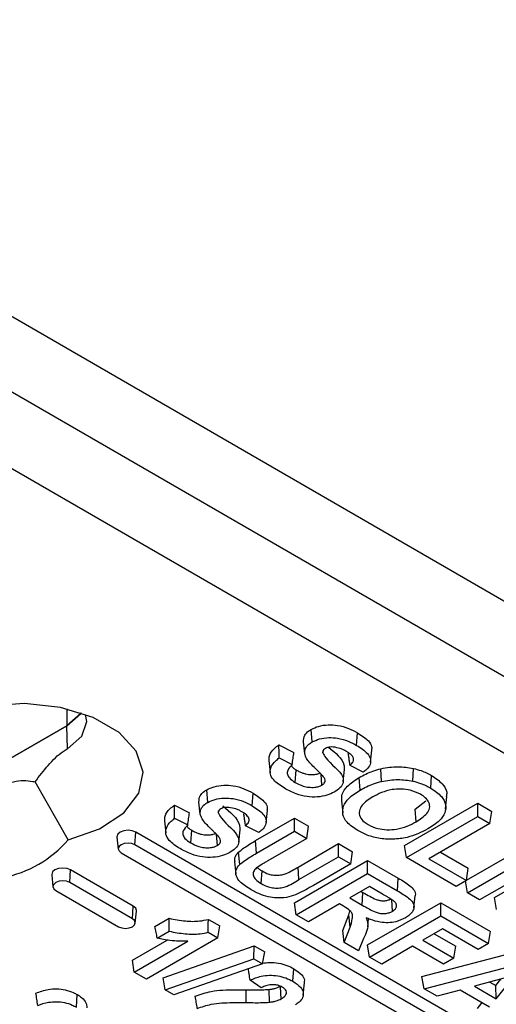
# Model space of a CAD drawing. Header units: inches. Extents: x 0.3 to 33.8, y 0.2 to 21.7.
# Tile 140 of 192: x 30.3052 to 30.3697, y 14.4756 to 14.6088. Entities that reach past the tile are written whole.
import ezdxf

# ---------------------------------------------------------------- set-up
doc = ezdxf.new("R2010")
doc.units = ezdxf.units.IN
doc.header["$MEASUREMENT"] = 0

msp = doc.modelspace()

# ---------------------------------------------------------------- linework, layer by layer
at = {"color": 7, "linetype": 'Continuous', "lineweight": 25}
for p, q in [((30.23455379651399, 14.6087681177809), (30.44668583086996, 14.4863069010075)), ((30.44668583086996, 14.47610014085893), (30.23455379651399, 14.59856135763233)), ((30.44668583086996, 14.47610014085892), (30.23455379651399, 14.59856135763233)), ((30.44653154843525, 14.46580431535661), (30.23439951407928, 14.58826553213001)), ((30.31152236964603, 14.51558973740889), (30.31152236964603, 14.51330794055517)), ((30.31152236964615, 14.51330794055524), (30.28760186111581, 14.49949892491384)), ((30.28760186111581, 14.49949892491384), (30.31152236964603, 14.51330794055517)), ((30.31161458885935, 14.51020519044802), (30.31152236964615, 14.51330794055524)), ((30.34475106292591, 14.51111376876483), (30.34462805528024, 14.5128187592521)), ((30.35076741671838, 14.51065599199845), (30.35089059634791, 14.51236083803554)), ((30.34025538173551, 14.51073407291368), (30.34228604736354, 14.50970832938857)), ((30.34374378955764, 14.50952548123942), (30.34356909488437, 14.5111519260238)), ((30.34619479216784, 14.509644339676), (30.3462273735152, 14.50995122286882)), ((30.35266460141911, 14.50837842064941), (30.35283945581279, 14.51000482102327)), ((30.33889336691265, 14.50860452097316), (30.33906807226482, 14.50697718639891)), ((30.34028177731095, 14.50895343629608), (30.34205513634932, 14.50805766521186)), ((30.34246311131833, 14.50563213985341), (30.3425874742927, 14.50733629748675)), ((30.34606063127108, 14.50527569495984), (30.34595148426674, 14.50677913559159)), ((30.34895516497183, 14.50575088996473), (30.34912969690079, 14.50737701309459)), ((30.35166170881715, 14.50704535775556), (30.34987857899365, 14.5079460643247)), ((30.35413324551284, 14.50577397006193), (30.3540694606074, 14.50750114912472)), ((30.35838980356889, 14.50581873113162), (30.35845403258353, 14.50754579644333)), ((30.31171928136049, 14.49788495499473), (30.30725277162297, 14.50571593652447)), ((30.35123524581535, 14.5045996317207), (30.35111071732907, 14.50630368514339)), ((30.36080435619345, 14.50486179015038), (30.36092890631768, 14.50656584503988)), ((30.33060892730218, 14.5029496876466), (30.3304859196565, 14.50465467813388)), ((30.33662528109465, 14.50249191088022), (30.33674846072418, 14.50419675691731)), ((30.32960165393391, 14.50136140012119), (30.32942695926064, 14.50298784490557)), ((30.34871444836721, 14.50315395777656), (30.34888914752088, 14.50152696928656)), ((30.35726220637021, 14.49710633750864), (30.36716170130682, 14.5028211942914)), ((30.35869200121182, 14.50203471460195), (30.36013206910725, 14.50316609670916)), ((30.36282265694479, 14.50205144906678), (30.3629972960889, 14.50367825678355)), ((30.36716170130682, 14.5028211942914), (30.36906545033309, 14.50172218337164)), ((30.36716170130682, 14.50104525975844), (30.36716170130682, 14.5028211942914)), ((30.32611324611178, 14.50256999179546), (30.32814391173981, 14.50154424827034)), ((30.3320526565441, 14.50148025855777), (30.33208523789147, 14.5017871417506)), ((30.33852246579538, 14.50021433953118), (30.33869732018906, 14.50184073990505)), ((30.3588158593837, 14.50033026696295), (30.35869200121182, 14.50203471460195)), ((30.36881799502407, 14.50008910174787), (30.36906545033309, 14.50172218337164)), ((30.32475123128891, 14.50044043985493), (30.32492593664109, 14.49881310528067)), ((30.32613964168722, 14.50078935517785), (30.32791300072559, 14.49989358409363)), ((30.33709946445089, 14.497775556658), (30.34235857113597, 14.50081157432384)), ((30.34235857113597, 14.50081157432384), (30.34426232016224, 14.49971256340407)), ((30.34235857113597, 14.49903563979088), (30.34235857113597, 14.50081157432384)), ((30.35750966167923, 14.49547325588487), (30.36716170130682, 14.50104525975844)), ((30.36881799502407, 14.50008910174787), (30.36056841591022, 14.49532672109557)), ((30.36716170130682, 14.50104525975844), (30.36881799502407, 14.50008910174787)), ((30.32076780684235, 14.49721258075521), (30.32089153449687, 14.49891708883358)), ((30.38948089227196, 14.45932129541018), (30.32089153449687, 14.49891708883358)), ((30.3283209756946, 14.49746805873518), (30.32844533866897, 14.49917221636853)), ((30.3348130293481, 14.4975868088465), (30.33498756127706, 14.49921293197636)), ((30.33751957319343, 14.49888127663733), (30.33573644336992, 14.49978198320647)), ((30.33722370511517, 14.49607134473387), (30.34235857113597, 14.49903563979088)), ((30.34235857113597, 14.49903563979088), (30.34401486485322, 14.49807948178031)), ((30.34401486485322, 14.49807948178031), (30.34426232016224, 14.49971256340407)), ((30.31833374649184, 14.49825122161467), (30.31850838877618, 14.49662438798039)), ((30.33191849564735, 14.49711161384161), (30.33180934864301, 14.49861505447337)), ((30.33722370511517, 14.49607134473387), (30.33709946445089, 14.497775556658)), ((30.34401486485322, 14.49807948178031), (30.33876600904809, 14.4950493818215)), ((30.36564921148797, 14.49242329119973), (30.37541128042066, 14.4980588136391)), ((30.31889394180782, 14.49613082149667), (30.38748329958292, 14.45653502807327)), ((30.38935716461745, 14.45761678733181), (30.32076780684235, 14.49721258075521)), ((30.33494270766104, 14.49453417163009), (30.33479315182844, 14.49621976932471)), ((30.34283649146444, 14.49420033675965), (30.34832365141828, 14.49736800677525)), ((30.34832365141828, 14.49736800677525), (30.35022740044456, 14.49626899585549)), ((30.34832365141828, 14.49559207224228), (30.34832365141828, 14.49736800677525)), ((30.34997994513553, 14.49463591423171), (30.35022740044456, 14.49626899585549)), ((30.35750966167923, 14.49547325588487), (30.35726220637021, 14.49710633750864)), ((30.36210658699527, 14.49621468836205), (30.3658925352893, 14.49402910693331)), ((30.36575924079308, 14.49071087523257), (30.37541128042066, 14.49628287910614)), ((30.33424940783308, 14.49491992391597), (30.33442404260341, 14.4932929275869)), ((30.34235857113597, 14.48938186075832), (30.35225806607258, 14.49509671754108)), ((30.34295989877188, 14.49249564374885), (30.34832365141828, 14.49559207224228)), ((30.34832365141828, 14.49559207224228), (30.34997994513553, 14.49463591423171)), ((30.35225806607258, 14.49509671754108), (30.35641260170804, 14.49269835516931)), ((30.35225806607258, 14.49332078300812), (30.35225806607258, 14.49509671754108)), ((30.36424261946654, 14.49158640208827), (30.35750966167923, 14.49547325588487)), ((30.36056841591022, 14.49532672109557), (30.36564507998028, 14.49239602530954)), ((30.37706757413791, 14.49532672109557), (30.36741553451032, 14.489754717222)), ((30.36944620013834, 14.49007266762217), (30.37934569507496, 14.49578752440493)), ((30.31192897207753, 14.49211003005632), (30.31205269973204, 14.49381453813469)), ((30.32053798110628, 14.48891608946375), (30.31205269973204, 14.49381453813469)), ((30.33785249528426, 14.49196562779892), (30.33797598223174, 14.49367029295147)), ((30.34295989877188, 14.49249564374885), (30.34283649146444, 14.49420033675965)), ((30.34997994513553, 14.49463591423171), (30.34492587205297, 14.49171825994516)), ((30.36564507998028, 14.49239602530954), (30.3658925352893, 14.49402910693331)), ((30.30949491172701, 14.49314867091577), (30.30966955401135, 14.4915218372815)), ((30.32041425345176, 14.48721158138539), (30.31192897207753, 14.49211003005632)), ((30.34260602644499, 14.48774877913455), (30.35225806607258, 14.49332078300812)), ((30.35225806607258, 14.49332078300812), (30.35628849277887, 14.49099406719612)), ((30.35628849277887, 14.49099406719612), (30.35641260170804, 14.49269835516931)), ((30.36564507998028, 14.49239602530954), (30.36424261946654, 14.49158640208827)), ((30.36575924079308, 14.49071087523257), (30.36551525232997, 14.49232107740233)), ((30.31005510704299, 14.49102827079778), (30.31854038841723, 14.48612982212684)), ((30.35251189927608, 14.49155500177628), (30.34985302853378, 14.49002006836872)), ((30.35139119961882, 14.4909080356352), (30.35163339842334, 14.49076821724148)), ((30.35150967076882, 14.48906370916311), (30.35163339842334, 14.49076821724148)), ((30.35425353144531, 14.49054957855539), (30.35251189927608, 14.49155500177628)), ((30.34985302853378, 14.49002006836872), (30.35150967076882, 14.48906370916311)), ((30.35564411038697, 14.4882416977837), (30.35553169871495, 14.48978831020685)), ((30.35852579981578, 14.48867477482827), (30.35869995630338, 14.49029805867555)), ((30.36741553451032, 14.489754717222), (30.36575924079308, 14.49071087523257)), ((30.36969365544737, 14.4884395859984), (30.36944620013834, 14.49007266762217)), ((30.32041425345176, 14.48721158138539), (30.32053798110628, 14.48891608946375)), ((30.3207998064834, 14.48662338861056), (30.32097444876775, 14.48825022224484)), ((30.34260602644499, 14.48774877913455), (30.34235857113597, 14.48938186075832)), ((30.34845056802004, 14.48921044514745), (30.34426232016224, 14.48679262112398)), ((30.34900092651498, 14.48889272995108), (30.34845056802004, 14.48921044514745)), ((30.34972965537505, 14.4877207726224), (30.34986980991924, 14.48828003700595)), ((30.35225806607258, 14.48366700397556), (30.36215756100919, 14.48938186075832)), ((30.36215756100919, 14.48938186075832), (30.36888414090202, 14.48549868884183)), ((30.36215756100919, 14.48760592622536), (30.36215756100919, 14.48938186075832)), ((30.32347519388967, 14.48617379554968), (30.32537894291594, 14.48727280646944)), ((30.33070547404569, 14.48712856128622), (30.33223243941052, 14.48624706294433)), ((30.34426232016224, 14.48679262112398), (30.34260602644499, 14.48774877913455)), ((30.34889080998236, 14.48561087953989), (30.3497296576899, 14.4877207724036)), ((30.34990143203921, 14.48606819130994), (30.34972964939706, 14.48772075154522)), ((30.35228152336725, 14.48611135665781), (30.35239959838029, 14.48721233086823)), ((30.35250552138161, 14.48203392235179), (30.36215756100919, 14.48760592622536)), ((30.36215756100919, 14.48760592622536), (30.36863668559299, 14.48386560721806)), ((30.32377994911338, 14.48457379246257), (30.32541705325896, 14.48551887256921)), ((30.33198498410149, 14.48461398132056), (30.33223243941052, 14.48624706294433)), ((30.34908301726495, 14.4840096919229), (30.34889080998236, 14.48561087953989)), ((30.34908301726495, 14.4840096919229), (30.34990143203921, 14.48606819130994)), ((30.36241139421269, 14.48584014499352), (30.35975252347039, 14.48430521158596)), ((30.36723422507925, 14.48305598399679), (30.36241139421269, 14.48584014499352)), ((30.36863668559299, 14.48386560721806), (30.36888414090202, 14.48549868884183)), ((30.32042919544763, 14.48163121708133), (30.32511277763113, 14.48433499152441)), ((30.32067665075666, 14.47999813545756), (30.32790267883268, 14.48416963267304)), ((30.33198498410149, 14.48461398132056), (30.32233294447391, 14.47904197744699)), ((30.33066731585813, 14.48537465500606), (30.33198498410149, 14.48461398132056)), ((30.35170589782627, 14.48454227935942), (30.35101869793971, 14.48289224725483)), ((30.35975252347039, 14.48430521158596), (30.36394077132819, 14.48188738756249)), ((30.36129069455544, 14.48519317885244), (30.36418822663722, 14.48352046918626)), ((30.32457778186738, 14.47923628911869), (30.33689067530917, 14.48355792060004)), ((30.33686413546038, 14.48179730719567), (30.33689067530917, 14.48355792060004)), ((30.33689067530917, 14.48355792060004), (30.33832443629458, 14.4827302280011)), ((30.35101869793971, 14.48289224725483), (30.34908301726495, 14.4840096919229)), ((30.35250552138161, 14.48203392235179), (30.35225806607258, 14.48366700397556)), ((30.35835006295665, 14.48349558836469), (30.35416181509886, 14.48107776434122)), ((30.36253831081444, 14.48107776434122), (30.35835006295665, 14.48349558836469)), ((30.35961922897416, 14.47941749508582), (30.37325681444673, 14.4829743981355)), ((30.36394077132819, 14.48188738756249), (30.36418822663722, 14.48352046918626)), ((30.36863668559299, 14.48386560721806), (30.36723422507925, 14.48305598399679)), ((30.32067665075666, 14.47999813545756), (30.32042919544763, 14.48163121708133)), ((30.32485902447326, 14.47758370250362), (30.33686413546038, 14.48179730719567)), ((30.33686413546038, 14.48179730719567), (30.33804322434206, 14.48111663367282)), ((30.33804322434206, 14.48111663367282), (30.33832443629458, 14.4827302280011)), ((30.35416181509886, 14.48107776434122), (30.35250552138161, 14.48203392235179)), ((30.36394077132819, 14.48188738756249), (30.36253831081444, 14.48107776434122)), ((30.33804322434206, 14.48111663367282), (30.32604004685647, 14.47690191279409)), ((30.3421426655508, 14.47875005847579), (30.34226678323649, 14.48045435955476)), ((30.35992193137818, 14.47775251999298), (30.37321862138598, 14.4812205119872)), ((30.32233294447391, 14.47904197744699), (30.32067665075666, 14.47999813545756)), ((30.32485902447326, 14.47758370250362), (30.32457778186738, 14.47923628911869)), ((30.33783814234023, 14.47787094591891), (30.33634840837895, 14.47891764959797)), ((30.35992193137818, 14.47775251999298), (30.35961922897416, 14.47941749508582)), ((30.37222706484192, 14.47956801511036), (30.36671757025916, 14.47808635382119)), ((30.36961391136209, 14.47819026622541), (30.37030615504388, 14.47905142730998)), ((30.36966723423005, 14.47638354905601), (30.37222706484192, 14.47956801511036)), ((30.32604004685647, 14.47690191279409), (30.32485902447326, 14.47758370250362)), ((30.33581441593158, 14.475872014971), (30.33581783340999, 14.47760608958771)), ((30.3389669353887, 14.47592212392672), (30.33893125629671, 14.47765417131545)), ((30.34057514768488, 14.47639207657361), (30.3404618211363, 14.47796470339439)), ((30.34354113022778, 14.47689991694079), (30.34371585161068, 14.47852738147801)), ((30.36168902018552, 14.47673240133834), (30.35992193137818, 14.47775251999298)), ((30.36480640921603, 14.47757039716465), (30.36168902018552, 14.47673240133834)), ((30.36877907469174, 14.47527702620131), (30.36480640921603, 14.47757039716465)), ((30.36671757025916, 14.47808635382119), (30.36966723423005, 14.47638354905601)), ((30.36881624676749, 14.47865074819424), (30.36961391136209, 14.47819026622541)), ((30.36966723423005, 14.47638354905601), (30.36961391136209, 14.47819026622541)), ((30.3128370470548, 14.47525759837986), (30.31296038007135, 14.47696238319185)), ((30.36711920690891, 14.47508784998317), (30.36774981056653, 14.47587120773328))]:
    msp.add_line(p, q, dxfattribs=at)
at = {"color": 7, "linetype": 'Continuous', "lineweight": 25, "flags": 128}
for points in [[(30.31171928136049, 14.49788495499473), (30.31596388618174, 14.49938694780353), (30.31924609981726, 14.50154797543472), (30.32127069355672, 14.50417365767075), (30.32185555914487, 14.5070278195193), (30.3209480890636, 14.50985373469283), (30.3186299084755, 14.51239721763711), (30.31510953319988, 14.51442948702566), (30.31070361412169, 14.51576774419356), (30.30580845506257, 14.51629161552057), (30.30086436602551, 14.51595397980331), (30.29631605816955, 14.51478520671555), (30.29257264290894, 14.51289042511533), (30.28997083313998, 14.51044006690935)], [(30.31349119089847, 14.51503716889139), (30.31344080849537, 14.51496541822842), (30.31152236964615, 14.51330794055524)], [(30.31152236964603, 14.51330794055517), (30.31344080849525, 14.51496541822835), (30.31349119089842, 14.5150371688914)], [(30.31161458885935, 14.51020519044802), (30.31356129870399, 14.51188709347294), (30.31424489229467, 14.51387103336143), (30.31408984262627, 14.51483023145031)], [(30.32089153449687, 14.49891708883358), (30.32040489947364, 14.49910479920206), (30.31983087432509, 14.49917071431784), (30.31925684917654, 14.49910479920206), (30.31877021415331, 14.49891708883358), (30.31844505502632, 14.4986361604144), (30.31833087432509, 14.49830478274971), (30.31833374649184, 14.49825122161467)], [(30.32076780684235, 14.49721258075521), (30.32033793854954, 14.49737839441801), (30.31983087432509, 14.49743662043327), (30.31932381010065, 14.49737839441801), (30.31889394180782, 14.49721258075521), (30.31860671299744, 14.49696442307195), (30.31850585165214, 14.49667170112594), (30.31860671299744, 14.49637897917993), (30.31889394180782, 14.49613082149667)], [(30.31205269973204, 14.49381453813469), (30.31156606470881, 14.49400224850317), (30.31099203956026, 14.49406816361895), (30.31041801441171, 14.49400224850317), (30.30993137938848, 14.49381453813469), (30.30960622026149, 14.49353360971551), (30.30949203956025, 14.49320223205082), (30.30949491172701, 14.49314867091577)], [(30.31192897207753, 14.49211003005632), (30.3114991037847, 14.49227584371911), (30.31099203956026, 14.49233406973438), (30.31048497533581, 14.49227584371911), (30.31005510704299, 14.49211003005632), (30.30976787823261, 14.49186187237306), (30.30966701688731, 14.49156915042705), (30.30976787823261, 14.49127642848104), (30.31005510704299, 14.49102827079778)], [(30.32097444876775, 14.48825022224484), (30.3209773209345, 14.48830378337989), (30.32086314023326, 14.48863516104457), (30.32053798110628, 14.48891608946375)], [(30.31854038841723, 14.48612982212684), (30.31897025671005, 14.48596400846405), (30.3194773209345, 14.48590578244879), (30.31998438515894, 14.48596400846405), (30.32041425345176, 14.48612982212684), (30.32070148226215, 14.4863779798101), (30.32080234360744, 14.48667070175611), (30.32070148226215, 14.48696342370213), (30.32041425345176, 14.48721158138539)], [(30.32541705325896, 14.48551887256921), (30.32539795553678, 14.48639581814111), (30.32537894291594, 14.48727280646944)]]:
    msp.add_lwpolyline(points, dxfattribs=at)
at = {"color": 7, "linetype": 'Continuous', "lineweight": 25}
msp.add_arc((30.3000507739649, 14.50789083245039), 0.01537113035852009, 280.608086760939, 319.3865367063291, dxfattribs=at)
for points, knots in [([(30.34462805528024, 14.5128187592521), (30.34494466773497, 14.51296779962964), (30.34561328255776, 14.51328253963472), (30.3468942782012, 14.5134713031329), (30.34832031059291, 14.51338114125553), (30.34969739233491, 14.51299164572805), (30.35049446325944, 14.5125702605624), (30.35089059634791, 14.51236083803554)], [0, 0, 0, 0, 0.1720521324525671, 0.3633356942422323, 0.5420263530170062, 0.7723935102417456, 1, 1, 1, 1]), ([(30.34356909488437, 14.5111519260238), (30.3435848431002, 14.51144383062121), (30.34361286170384, 14.51196317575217), (30.34413739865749, 14.51251494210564), (30.34451528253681, 14.51274892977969), (30.34462805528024, 14.5128187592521)], [0, 0, 0, 0, 0.4737991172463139, 0.8429646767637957, 0.9999999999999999, 0.9999999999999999, 0.9999999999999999, 0.9999999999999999]), ([(30.35089059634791, 14.51236083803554), (30.35142930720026, 14.51201047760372), (30.35227352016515, 14.51146142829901), (30.35286615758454, 14.51059823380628), (30.35280381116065, 14.5101688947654), (30.35278011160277, 14.51000569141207)], [0, 0, 0, 0, 0.5222307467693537, 0.8183870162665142, 1, 1, 1, 1]), ([(30.33894800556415, 14.5086037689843), (30.338935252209, 14.5088195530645), (30.33890177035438, 14.50938605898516), (30.33947483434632, 14.51011736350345), (30.34004249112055, 14.5105658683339), (30.34025538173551, 14.51073407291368)], [0, 0, 0, 0, 0.2777252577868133, 0.7291223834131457, 1, 1, 1, 1]), ([(30.34028177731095, 14.50895343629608), (30.34027731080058, 14.50925023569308), (30.34026837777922, 14.50984383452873), (30.34025971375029, 14.51043732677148), (30.34025538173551, 14.51073407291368)], [0, 0, 0, 0, 0.4999999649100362, 1, 1, 1, 1]), ([(30.34374378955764, 14.50952548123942), (30.34375000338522, 14.50976086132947), (30.34376183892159, 14.5102091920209), (30.34419283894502, 14.51075446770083), (30.3445942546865, 14.51101283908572), (30.34475106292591, 14.51111376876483)], [0, 0, 0, 0, 0.4024658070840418, 0.7665804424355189, 1, 1, 1, 1]), ([(30.34475106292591, 14.51111376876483), (30.34506967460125, 14.51126217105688), (30.34572405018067, 14.51156696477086), (30.3469674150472, 14.51173819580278), (30.34833144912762, 14.51163773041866), (30.34963652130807, 14.51125632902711), (30.35039644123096, 14.51085292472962), (30.35076741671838, 14.51065599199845)], [0, 0, 0, 0, 0.1791570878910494, 0.3679589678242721, 0.5448474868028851, 0.7778049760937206, 1, 1, 1, 1]), ([(30.30725277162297, 14.50571593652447), (30.30782097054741, 14.50648083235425), (30.30897942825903, 14.50804032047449), (30.31051668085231, 14.50952610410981), (30.3114218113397, 14.51008595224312), (30.31161458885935, 14.51020519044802)], [0, 0, 0, 0, 0.4310434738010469, 0.8788218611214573, 1, 1, 1, 1]), ([(30.34205513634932, 14.50805766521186), (30.34209349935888, 14.50833284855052), (30.34217022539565, 14.50888321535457), (30.34224744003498, 14.50943329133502), (30.34228604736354, 14.50970832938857)], [0, 0, 0, 0, 0.4999998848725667, 1, 1, 1, 1]), ([(30.34501027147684, 14.50770349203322), (30.34481042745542, 14.50790442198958), (30.34442917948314, 14.50828774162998), (30.34394034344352, 14.50888896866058), (30.34380992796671, 14.50931130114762), (30.34374378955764, 14.50952548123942)], [0, 0, 0, 0, 0.3518968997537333, 0.6713234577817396, 1, 1, 1, 1]), ([(30.34654121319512, 14.51023518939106), (30.34645279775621, 14.51017386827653), (30.34626309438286, 14.51004229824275), (30.3461805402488, 14.5098239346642), (30.34619124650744, 14.50968902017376), (30.34619479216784, 14.509644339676)], [0, 0, 0, 0, 0.3686167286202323, 0.7909007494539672, 1, 1, 1, 1]), ([(30.34619479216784, 14.509644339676), (30.34631787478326, 14.50941884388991), (30.3469521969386, 14.5082567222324), (30.34888101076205, 14.50710740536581), (30.34900999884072, 14.50559770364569), (30.3485880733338, 14.50487959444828), (30.3480185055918, 14.5045125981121), (30.3477371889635, 14.5043313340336)], [0, 0, 0, 0, 0.1209274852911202, 0.6232154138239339, 0.7496248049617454, 0.8763365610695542, 1, 1, 1, 1]), ([(30.34760396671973, 14.51043039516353), (30.34745938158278, 14.51043732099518), (30.34718987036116, 14.51045023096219), (30.34681518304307, 14.51037114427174), (30.34663093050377, 14.5102797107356), (30.34654121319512, 14.51023518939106)], [0, 0, 0, 0, 0.3725743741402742, 0.6944902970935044, 1, 1, 1, 1]), ([(30.34698507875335, 14.51039263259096), (30.34791009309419, 14.50964557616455), (30.34906873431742, 14.50870983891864), (30.34909605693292, 14.50759994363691), (30.34910156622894, 14.50737614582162)], [0, 0, 0, 0, 0.7983613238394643, 1, 1, 1, 1]), ([(30.34938843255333, 14.50983286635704), (30.34925933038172, 14.50990329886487), (30.34900090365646, 14.51004428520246), (30.34843662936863, 14.51028665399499), (30.34793407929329, 14.51037340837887), (30.34760396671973, 14.51043039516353)], [0, 0, 0, 0, 0.255140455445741, 0.5107203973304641, 1, 1, 1, 1]), ([(30.34987857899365, 14.5079460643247), (30.35004000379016, 14.50810678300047), (30.35031024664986, 14.50837584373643), (30.35039988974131, 14.50881623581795), (30.3502097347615, 14.50923871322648), (30.34981962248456, 14.50957206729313), (30.34949615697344, 14.50976771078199), (30.34938843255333, 14.50983286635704)], [0, 0, 0, 0, 0.2616362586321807, 0.4380078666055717, 0.6148851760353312, 0.8717443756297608, 1, 1, 1, 1]), ([(30.34987857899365, 14.5079460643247), (30.34985063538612, 14.50814205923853), (30.34979828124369, 14.50850926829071), (30.34972109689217, 14.50904787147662), (30.3496718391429, 14.50939048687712), (30.34964721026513, 14.50956179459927)], [0, 0, 0, 0, 0.364016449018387, 0.68200818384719, 1, 1, 1, 1]), ([(30.35076741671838, 14.51065599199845), (30.35131607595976, 14.5103048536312), (30.35216035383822, 14.50976452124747), (30.35271610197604, 14.50882392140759), (30.35266585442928, 14.50806460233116), (30.35224153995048, 14.50745895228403), (30.3518210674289, 14.50715902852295), (30.35166170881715, 14.50704535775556)], [0, 0, 0, 0, 0.3442950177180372, 0.5298018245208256, 0.7163580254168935, 0.892500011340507, 1, 1, 1, 1]), ([(30.34100998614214, 14.50485179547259), (30.34046450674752, 14.50520406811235), (30.33959180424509, 14.50576766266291), (30.33901456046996, 14.50676670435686), (30.33908105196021, 14.50768518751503), (30.33961702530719, 14.50842063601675), (30.34012143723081, 14.50882492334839), (30.34028177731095, 14.50895343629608)], [0, 0, 0, 0, 0.3059340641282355, 0.4894583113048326, 0.6737407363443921, 0.8962902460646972, 1, 1, 1, 1]), ([(30.34205513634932, 14.50805766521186), (30.34180194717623, 14.50779753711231), (30.34140059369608, 14.50738518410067), (30.34135761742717, 14.5067329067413), (30.34167830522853, 14.50615049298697), (30.3421696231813, 14.50582598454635), (30.34246311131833, 14.50563213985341)], [0, 0, 0, 0, 0.3291822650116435, 0.5218171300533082, 0.7143580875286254, 1, 1, 1, 1]), ([(30.34191856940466, 14.50787792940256), (30.3420279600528, 14.50775829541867), (30.34220935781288, 14.50755991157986), (30.34248002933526, 14.50739983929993), (30.3425874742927, 14.50733629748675)], [0, 0, 0, 0, 0.6030429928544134, 1, 1, 1, 1]), ([(30.3425874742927, 14.50733629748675), (30.34275337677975, 14.50724552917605), (30.34303802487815, 14.50708979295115), (30.34348665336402, 14.50691331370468), (30.34387958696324, 14.5067958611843), (30.34437621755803, 14.50671050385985), (30.34492853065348, 14.50669692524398), (30.34547261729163, 14.50677034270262), (30.34571077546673, 14.5068817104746), (30.34580658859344, 14.50692651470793)], [0, 0, 0, 0, 0.1885200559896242, 0.3234543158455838, 0.4471779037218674, 0.5526344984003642, 0.7490147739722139, 0.8990264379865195, 0.9999999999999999, 0.9999999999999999, 0.9999999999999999, 0.9999999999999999]), ([(30.34619417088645, 14.50651924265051), (30.34610026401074, 14.50662176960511), (30.34591248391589, 14.50682678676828), (30.34560896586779, 14.50712273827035), (30.34531046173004, 14.50741568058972), (30.34511033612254, 14.50760755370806), (30.34501027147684, 14.50770349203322)], [0, 0, 0, 0, 0.2543844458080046, 0.5086777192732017, 0.7543343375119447, 0.9999999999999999, 0.9999999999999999, 0.9999999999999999, 0.9999999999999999]), ([(30.35111071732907, 14.50630368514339), (30.35140226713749, 14.50646332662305), (30.35198438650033, 14.5067820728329), (30.35296205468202, 14.5072026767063), (30.35369762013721, 14.50740092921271), (30.3540694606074, 14.50750114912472)], [0, 0, 0, 0, 0.331618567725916, 0.6621221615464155, 1, 1, 1, 1]), ([(30.3540694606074, 14.50750114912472), (30.35445256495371, 14.50757311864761), (30.35519542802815, 14.50771267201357), (30.35669591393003, 14.50780608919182), (30.35775993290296, 14.5076485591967), (30.35845403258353, 14.50754579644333)], [0, 0, 0, 0, 0.2701917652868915, 0.5239185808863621, 1, 1, 1, 1]), ([(30.35845403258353, 14.50754579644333), (30.35880902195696, 14.50744976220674), (30.35944139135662, 14.50727868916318), (30.36025690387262, 14.50693298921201), (30.36070391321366, 14.50668876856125), (30.36092890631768, 14.50656584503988)], [0, 0, 0, 0, 0.3886169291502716, 0.6922727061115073, 1, 1, 1, 1]), ([(30.29841393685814, 14.50061338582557), (30.29905475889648, 14.50147382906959), (30.30025063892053, 14.50307955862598), (30.30230552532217, 14.5049651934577), (30.30463467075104, 14.5059943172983), (30.30623165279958, 14.50591905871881), (30.3071427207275, 14.50573782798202), (30.30725277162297, 14.50571593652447)], [0, 0, 0, 0, 0.2423631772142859, 0.4522898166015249, 0.6637081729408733, 0.959378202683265, 1, 1, 1, 1]), ([(30.34246311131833, 14.50563213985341), (30.34280683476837, 14.50545214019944), (30.34334890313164, 14.50516827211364), (30.34429823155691, 14.50496981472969), (30.34503926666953, 14.50496385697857), (30.34565491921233, 14.505076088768), (30.34593374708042, 14.50521326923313), (30.34606063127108, 14.50527569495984)], [0, 0, 0, 0, 0.3392707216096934, 0.5350461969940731, 0.7313356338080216, 0.877740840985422, 1, 1, 1, 1]), ([(30.34606063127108, 14.50527569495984), (30.34617895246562, 14.50535684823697), (30.34639714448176, 14.50550650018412), (30.34653472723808, 14.50580818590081), (30.3464709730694, 14.50615451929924), (30.34629419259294, 14.50638745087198), (30.34619417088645, 14.50651924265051)], [0, 0, 0, 0, 0.2348198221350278, 0.4330230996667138, 0.6792066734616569, 1, 1, 1, 1]), ([(30.34877024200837, 14.50315274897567), (30.34875778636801, 14.50345877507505), (30.348729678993, 14.50414935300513), (30.3495375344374, 14.50527386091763), (30.35054349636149, 14.50593237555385), (30.35111071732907, 14.50630368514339)], [0, 0, 0, 0, 0.2576538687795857, 0.5814212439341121, 1, 1, 1, 1]), ([(30.35123524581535, 14.5045996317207), (30.35152688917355, 14.50475923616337), (30.35210046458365, 14.50507313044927), (30.35305926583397, 14.50548453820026), (30.35377265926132, 14.50567679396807), (30.35413324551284, 14.50577397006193)], [0, 0, 0, 0, 0.338441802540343, 0.6656139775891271, 1, 1, 1, 1]), ([(30.35413324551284, 14.50577397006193), (30.35450773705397, 14.50584425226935), (30.35523310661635, 14.50598038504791), (30.35669001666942, 14.50607040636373), (30.3577202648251, 14.50591786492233), (30.35838980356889, 14.50581873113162)], [0, 0, 0, 0, 0.2720291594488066, 0.5269055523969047, 1, 1, 1, 1]), ([(30.35838980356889, 14.50581873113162), (30.35873535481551, 14.50572516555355), (30.35935196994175, 14.50555820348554), (30.36014759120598, 14.50522064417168), (30.36058446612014, 14.50498193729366), (30.36080435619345, 14.50486179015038)], [0, 0, 0, 0, 0.3876899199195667, 0.691809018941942, 1, 1, 1, 1]), ([(30.36092890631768, 14.50656584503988), (30.36145627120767, 14.50620926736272), (30.36242038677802, 14.50555738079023), (30.36304815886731, 14.50450086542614), (30.36294887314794, 14.50389702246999), (30.36291324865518, 14.50368035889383)], [0, 0, 0, 0, 0.4363728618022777, 0.7977661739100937, 1, 1, 1, 1]), ([(30.32942695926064, 14.50298784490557), (30.32944270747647, 14.50327974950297), (30.3294707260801, 14.50379909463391), (30.32999526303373, 14.50435086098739), (30.33037314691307, 14.50458484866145), (30.3304859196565, 14.50465467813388)], [0, 0, 0, 0, 0.4737991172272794, 0.8429646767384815, 0.9999999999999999, 0.9999999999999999, 0.9999999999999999, 0.9999999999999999]), ([(30.3304859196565, 14.50465467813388), (30.33080253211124, 14.50480371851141), (30.33147114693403, 14.50511845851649), (30.33275214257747, 14.50530722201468), (30.33417817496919, 14.5052170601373), (30.33555525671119, 14.50482756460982), (30.3363523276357, 14.50440617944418), (30.33674846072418, 14.50419675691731)], [0, 0, 0, 0, 0.1720521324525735, 0.3633356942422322, 0.5420263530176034, 0.7723935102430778, 1, 1, 1, 1]), ([(30.33674846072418, 14.50419675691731), (30.33728717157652, 14.50384639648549), (30.33813138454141, 14.50329734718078), (30.33872402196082, 14.50243415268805), (30.33866167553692, 14.50200481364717), (30.33863797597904, 14.50184161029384)], [0, 0, 0, 0, 0.5222307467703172, 0.8183870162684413, 1, 1, 1, 1]), ([(30.3477371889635, 14.5043313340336), (30.34742321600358, 14.50418086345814), (30.34675463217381, 14.50386044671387), (30.34544710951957, 14.50363547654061), (30.3439653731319, 14.50368545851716), (30.34241250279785, 14.50410912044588), (30.34151284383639, 14.50458551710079), (30.34100998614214, 14.50485179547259)], [0, 0, 0, 0, 0.1594028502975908, 0.3394374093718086, 0.521160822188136, 0.7323563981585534, 0.9999999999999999, 0.9999999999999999, 0.9999999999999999, 0.9999999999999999]), ([(30.35092709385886, 14.4991268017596), (30.35039167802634, 14.49948375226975), (30.34942940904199, 14.50012527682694), (30.34880865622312, 14.50131799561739), (30.34890865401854, 14.50245103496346), (30.34969992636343, 14.50360785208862), (30.35068325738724, 14.50424306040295), (30.35123524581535, 14.5045996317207)], [0, 0, 0, 0, 0.2269994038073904, 0.4079716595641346, 0.5890247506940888, 0.769300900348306, 1, 1, 1, 1]), ([(30.35942658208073, 14.50403798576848), (30.35898188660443, 14.50425133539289), (30.35821317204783, 14.50462013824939), (30.35680346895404, 14.50478771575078), (30.3554365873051, 14.50469319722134), (30.35410963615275, 14.5042952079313), (30.35333865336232, 14.50388454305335), (30.35295628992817, 14.50368087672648)], [0, 0, 0, 0, 0.2326573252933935, 0.4021787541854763, 0.5715665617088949, 0.7875214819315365, 1, 1, 1, 1]), ([(30.3588158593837, 14.50033026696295), (30.35936417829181, 14.5006833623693), (30.3602036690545, 14.50122396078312), (30.36071300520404, 14.50216662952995), (30.36063922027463, 14.50291737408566), (30.3601619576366, 14.50356354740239), (30.35965546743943, 14.50389031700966), (30.35942658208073, 14.50403798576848)], [0, 0, 0, 0, 0.3335578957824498, 0.5106859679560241, 0.6885098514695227, 0.8592361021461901, 1, 1, 1, 1]), ([(30.36080435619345, 14.50486179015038), (30.36133970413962, 14.50450412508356), (30.36230494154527, 14.50385925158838), (30.3629048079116, 14.50265666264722), (30.36279984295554, 14.50151514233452), (30.36198095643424, 14.50035017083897), (30.3609850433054, 14.49970805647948), (30.36042438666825, 14.49934657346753)], [0, 0, 0, 0, 0.2253088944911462, 0.4062340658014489, 0.5872087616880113, 0.7676161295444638, 1, 1, 1, 1]), ([(30.32960165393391, 14.50136140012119), (30.32960786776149, 14.50159678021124), (30.32961970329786, 14.50204511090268), (30.33005070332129, 14.50259038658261), (30.33045211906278, 14.5028487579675), (30.33060892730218, 14.5029496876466)], [0, 0, 0, 0, 0.402465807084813, 0.7665804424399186, 0.9999999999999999, 0.9999999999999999, 0.9999999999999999, 0.9999999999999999]), ([(30.33060892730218, 14.5029496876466), (30.33092753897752, 14.50309808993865), (30.33158191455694, 14.50340288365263), (30.33282527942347, 14.50357411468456), (30.3341893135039, 14.50347364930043), (30.33549438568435, 14.50309224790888), (30.33625430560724, 14.50268884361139), (30.33662528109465, 14.50249191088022)], [0, 0, 0, 0, 0.1791570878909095, 0.3679589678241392, 0.5448474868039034, 0.7778049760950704, 1, 1, 1, 1]), ([(30.35295628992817, 14.50368087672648), (30.35241062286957, 14.50332537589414), (30.35155915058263, 14.50277064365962), (30.35106596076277, 14.50179350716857), (30.351165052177, 14.50099894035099), (30.35165487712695, 14.50036306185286), (30.35214039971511, 14.50005580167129), (30.35232547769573, 14.49993867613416)], [0, 0, 0, 0, 0.3324467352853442, 0.5187580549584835, 0.7055028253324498, 0.8877396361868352, 0.9999999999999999, 0.9999999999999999, 0.9999999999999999, 0.9999999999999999]), ([(30.32480586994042, 14.50043968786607), (30.32479311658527, 14.50065547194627), (30.32475963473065, 14.50122197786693), (30.32533269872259, 14.50195328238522), (30.32590035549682, 14.50240178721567), (30.32611324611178, 14.50256999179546)], [0, 0, 0, 0, 0.2777252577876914, 0.7291223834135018, 1, 1, 1, 1]), ([(30.32613964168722, 14.50078935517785), (30.32613517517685, 14.50108615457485), (30.32612624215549, 14.50167975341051), (30.32611757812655, 14.50227324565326), (30.32611324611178, 14.50256999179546)], [0, 0, 0, 0, 0.4999999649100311, 1, 1, 1, 1]), ([(30.32791300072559, 14.49989358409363), (30.32795136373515, 14.50016876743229), (30.32802808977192, 14.50071913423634), (30.32810530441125, 14.50126921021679), (30.32814391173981, 14.50154424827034)], [0, 0, 0, 0, 0.4999998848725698, 1, 1, 1, 1]), ([(30.33239907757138, 14.50207110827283), (30.33231066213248, 14.5020097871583), (30.33212095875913, 14.50187821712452), (30.33203840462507, 14.50165985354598), (30.33204911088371, 14.50152493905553), (30.3320526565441, 14.50148025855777)], [0, 0, 0, 0, 0.3686167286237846, 0.7909007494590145, 1, 1, 1, 1]), ([(30.3320526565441, 14.50148025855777), (30.33217573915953, 14.50125476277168), (30.33281006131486, 14.5000926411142), (30.33473887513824, 14.49894332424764), (30.33486786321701, 14.49743362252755), (30.33444593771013, 14.4967155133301), (30.3338763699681, 14.49634851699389), (30.33359505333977, 14.49616725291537)], [0, 0, 0, 0, 0.1209274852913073, 0.6232154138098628, 0.7496248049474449, 0.8763365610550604, 1, 1, 1, 1]), ([(30.33346183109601, 14.5022663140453), (30.33331724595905, 14.50227323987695), (30.33304773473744, 14.50228614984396), (30.33267304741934, 14.50220706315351), (30.33248879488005, 14.50211562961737), (30.33239907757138, 14.50207110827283)], [0, 0, 0, 0, 0.3725743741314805, 0.6944902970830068, 1, 1, 1, 1]), ([(30.33264498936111, 14.50245524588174), (30.33366390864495, 14.50163692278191), (30.33491755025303, 14.50063008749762), (30.33495282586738, 14.49943569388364), (30.33495943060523, 14.49921206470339)], [0, 0, 0, 0, 0.8127676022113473, 1, 1, 1, 1]), ([(30.3352462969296, 14.50166878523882), (30.33511719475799, 14.50173921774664), (30.33485876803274, 14.50188020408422), (30.33429449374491, 14.50212257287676), (30.33379194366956, 14.50220932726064), (30.33346183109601, 14.5022663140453)], [0, 0, 0, 0, 0.2551404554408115, 0.5107203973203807, 1, 1, 1, 1]), ([(30.33573644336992, 14.49978198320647), (30.33589786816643, 14.49994270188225), (30.33616811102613, 14.5002117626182), (30.33625775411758, 14.50065215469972), (30.33606759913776, 14.50107463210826), (30.33567748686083, 14.5014079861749), (30.33535402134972, 14.50160362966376), (30.3352462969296, 14.50166878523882)], [0, 0, 0, 0, 0.2616362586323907, 0.4380078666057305, 0.614885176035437, 0.8717443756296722, 1, 1, 1, 1]), ([(30.33573644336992, 14.49978198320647), (30.33570849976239, 14.49997797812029), (30.33565614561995, 14.50034518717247), (30.33557896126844, 14.50088379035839), (30.33552970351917, 14.50122640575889), (30.33550507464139, 14.50139771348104)], [0, 0, 0, 0, 0.3640164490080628, 0.6820081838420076, 1, 1, 1, 1]), ([(30.33662528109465, 14.50249191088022), (30.33717394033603, 14.50214077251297), (30.33801821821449, 14.50160044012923), (30.33857396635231, 14.50065984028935), (30.33852371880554, 14.49990052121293), (30.33809940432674, 14.4992948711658), (30.33767893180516, 14.49899494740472), (30.33751957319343, 14.49888127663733)], [0, 0, 0, 0, 0.3442950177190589, 0.5298018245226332, 0.7163580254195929, 0.8925000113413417, 0.9999999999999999, 0.9999999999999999, 0.9999999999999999, 0.9999999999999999]), ([(30.32686785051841, 14.49668771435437), (30.32632237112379, 14.49703998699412), (30.32544966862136, 14.49760358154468), (30.32487242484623, 14.49860262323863), (30.32493891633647, 14.4995211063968), (30.32547488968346, 14.50025655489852), (30.32597930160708, 14.50066084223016), (30.32613964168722, 14.50078935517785)], [0, 0, 0, 0, 0.3059340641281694, 0.4894583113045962, 0.6737407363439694, 0.8962902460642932, 1, 1, 1, 1]), ([(30.33086813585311, 14.49953941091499), (30.33066829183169, 14.49974034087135), (30.33028704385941, 14.50012366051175), (30.32979820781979, 14.50072488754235), (30.32966779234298, 14.50114722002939), (30.32960165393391, 14.50136140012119)], [0, 0, 0, 0, 0.3518968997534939, 0.6713234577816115, 0.9999999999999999, 0.9999999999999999, 0.9999999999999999, 0.9999999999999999]), ([(30.35232547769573, 14.49993867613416), (30.35274154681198, 14.49973970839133), (30.35348963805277, 14.49938196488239), (30.35488261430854, 14.4992146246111), (30.35627738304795, 14.49930260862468), (30.35763865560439, 14.49970227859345), (30.35842416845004, 14.50012131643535), (30.3588158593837, 14.50033026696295)], [0, 0, 0, 0, 0.2173314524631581, 0.3907614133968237, 0.5638842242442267, 0.7825336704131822, 1, 1, 1, 1]), ([(30.32791300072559, 14.49989358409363), (30.3276598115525, 14.49963345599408), (30.32725845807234, 14.49922110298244), (30.32721548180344, 14.49856882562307), (30.3275361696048, 14.49798641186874), (30.32802748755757, 14.49766190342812), (30.3283209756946, 14.49746805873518)], [0, 0, 0, 0, 0.3291822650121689, 0.5218171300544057, 0.7143580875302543, 0.9999999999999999, 0.9999999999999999, 0.9999999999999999, 0.9999999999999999]), ([(30.32777643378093, 14.49971384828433), (30.32788582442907, 14.49959421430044), (30.32806722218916, 14.49939583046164), (30.32833789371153, 14.4992357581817), (30.32844533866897, 14.49917221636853)], [0, 0, 0, 0, 0.6030429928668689, 1, 1, 1, 1]), ([(30.32844533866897, 14.49917221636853), (30.32861124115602, 14.49908144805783), (30.32889588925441, 14.49892571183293), (30.32934451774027, 14.49874923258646), (30.3297374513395, 14.49863178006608), (30.33023408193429, 14.49854642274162), (30.33078639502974, 14.49853284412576), (30.33133048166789, 14.49860626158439), (30.331568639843, 14.49871762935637), (30.33166445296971, 14.49876243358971)], [0, 0, 0, 0, 0.1885200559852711, 0.323454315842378, 0.4471779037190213, 0.552634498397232, 0.7490147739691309, 0.8990264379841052, 0.9999999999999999, 0.9999999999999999, 0.9999999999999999, 0.9999999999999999]), ([(30.33205203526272, 14.49835516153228), (30.331958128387, 14.49845768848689), (30.33177034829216, 14.49866270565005), (30.33146683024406, 14.49895865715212), (30.33116832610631, 14.49925159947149), (30.33096820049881, 14.49944347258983), (30.33086813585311, 14.49953941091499)], [0, 0, 0, 0, 0.2543844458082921, 0.5086777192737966, 0.7543343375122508, 1, 1, 1, 1]), ([(30.36042438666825, 14.49934657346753), (30.35953605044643, 14.49890641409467), (30.35814409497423, 14.498216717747), (30.35568609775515, 14.49790286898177), (30.35372125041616, 14.49803967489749), (30.35210241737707, 14.49850393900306), (30.3512776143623, 14.49894104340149), (30.35092709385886, 14.4991268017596)], [0, 0, 0, 0, 0.321894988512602, 0.5043850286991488, 0.6869802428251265, 0.866974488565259, 1, 1, 1, 1]), ([(30.3283209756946, 14.49746805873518), (30.32866469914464, 14.49728805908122), (30.3292067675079, 14.49700419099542), (30.33015609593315, 14.49680573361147), (30.33089713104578, 14.49679977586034), (30.33151278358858, 14.49691200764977), (30.33179161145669, 14.4970491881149), (30.33191849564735, 14.49711161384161)], [0, 0, 0, 0, 0.3392707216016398, 0.5350461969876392, 0.7313356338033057, 0.8777408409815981, 1, 1, 1, 1]), ([(30.33191849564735, 14.49711161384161), (30.3320368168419, 14.49719276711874), (30.33225500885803, 14.49734241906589), (30.33239259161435, 14.49764410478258), (30.33232883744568, 14.49799043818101), (30.33215205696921, 14.49822336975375), (30.33205203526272, 14.49835516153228)], [0, 0, 0, 0, 0.2348198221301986, 0.4330230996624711, 0.6792066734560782, 0.9999999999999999, 0.9999999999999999, 0.9999999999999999, 0.9999999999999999]), ([(30.33479315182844, 14.49621976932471), (30.33502496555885, 14.4964098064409), (30.33548185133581, 14.49678435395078), (30.33627984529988, 14.49729104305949), (30.33682605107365, 14.49761392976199), (30.33709946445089, 14.497775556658)], [0, 0, 0, 0, 0.3396686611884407, 0.6694589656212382, 1, 1, 1, 1]), ([(30.33359505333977, 14.49616725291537), (30.33328108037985, 14.49601678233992), (30.33261249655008, 14.49569636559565), (30.33130497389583, 14.49547139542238), (30.32982323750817, 14.49552137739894), (30.32827036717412, 14.49594503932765), (30.32737070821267, 14.49642143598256), (30.32686785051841, 14.49668771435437)], [0, 0, 0, 0, 0.1594028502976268, 0.3394374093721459, 0.5211608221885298, 0.7323563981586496, 1, 1, 1, 1]), ([(30.3343154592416, 14.49492075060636), (30.33428902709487, 14.49509247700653), (30.33421901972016, 14.49554730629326), (30.3345728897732, 14.49596178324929), (30.33479315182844, 14.49621976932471)], [0, 0, 0, 0, 0.3775623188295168, 1, 1, 1, 1]), ([(30.33494270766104, 14.49453417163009), (30.33517502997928, 14.49472402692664), (30.33562894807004, 14.49509497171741), (30.33641836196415, 14.49559541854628), (30.33695506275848, 14.49591258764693), (30.33722370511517, 14.49607134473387)], [0, 0, 0, 0, 0.3436738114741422, 0.6714798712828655, 1, 1, 1, 1]), ([(30.33876600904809, 14.4950493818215), (30.33862447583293, 14.49496719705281), (30.3383413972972, 14.49480282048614), (30.3377852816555, 14.49447433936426), (30.33741042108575, 14.49420764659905), (30.33716217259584, 14.49403103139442)], [0, 0, 0, 0, 0.252464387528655, 0.5049503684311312, 1, 1, 1, 1]), ([(30.33650772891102, 14.49112272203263), (30.33594053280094, 14.49146221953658), (30.33504324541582, 14.49199929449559), (30.33442642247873, 14.49295911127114), (30.33435977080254, 14.49379301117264), (30.33474963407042, 14.49428869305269), (30.33494270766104, 14.49453417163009)], [0, 0, 0, 0, 0.3652644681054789, 0.5778375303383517, 0.7909307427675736, 1, 1, 1, 1]), ([(30.33716217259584, 14.49403103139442), (30.33702821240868, 14.49388135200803), (30.3367467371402, 14.49356684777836), (30.33673978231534, 14.49303077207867), (30.33708796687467, 14.49245998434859), (30.33756727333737, 14.49215005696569), (30.33785249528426, 14.49196562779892)], [0, 0, 0, 0, 0.2189595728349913, 0.4600747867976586, 0.6787055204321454, 1, 1, 1, 1]), ([(30.3373268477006, 14.49414343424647), (30.33741267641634, 14.49406598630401), (30.33760133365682, 14.49389575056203), (30.33784381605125, 14.49374982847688), (30.33797598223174, 14.49367029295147)], [0, 0, 0, 0, 0.4549452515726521, 1, 1, 1, 1]), ([(30.33797598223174, 14.49367029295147), (30.33825935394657, 14.49351977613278), (30.33872492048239, 14.49327248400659), (30.33955206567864, 14.49308405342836), (30.34030410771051, 14.49307166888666), (30.34146705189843, 14.4933479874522), (30.34218583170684, 14.49383075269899), (30.34277605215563, 14.49416600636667), (30.34283649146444, 14.49420033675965)], [0, 0, 0, 0, 0.1964222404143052, 0.3227125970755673, 0.449253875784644, 0.5733823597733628, 0.9563138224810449, 1, 1, 1, 1]), ([(30.33785249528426, 14.49196562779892), (30.33816216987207, 14.49180174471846), (30.33866750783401, 14.49153431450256), (30.33956921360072, 14.49134577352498), (30.34037483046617, 14.49134042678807), (30.34164195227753, 14.49166123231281), (30.34238961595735, 14.49213458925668), (30.34295989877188, 14.49249564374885)], [0, 0, 0, 0, 0.2043199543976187, 0.333416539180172, 0.4626328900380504, 0.590121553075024, 1, 1, 1, 1]), ([(30.35641260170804, 14.49269835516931), (30.35696834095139, 14.49237080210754), (30.35780670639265, 14.49187666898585), (30.35859965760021, 14.4910796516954), (30.35880217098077, 14.49057074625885), (30.35869189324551, 14.49032185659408), (30.35868242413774, 14.49030048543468)], [0, 0, 0, 0, 0.4825304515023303, 0.7279256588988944, 0.9766380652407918, 1, 1, 1, 1]), ([(30.34492587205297, 14.49171825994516), (30.3442334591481, 14.49131738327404), (30.34322190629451, 14.49073173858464), (30.3416311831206, 14.49012092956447), (30.34031865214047, 14.48997131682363), (30.33902925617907, 14.49010473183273), (30.33771688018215, 14.49046933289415), (30.33694784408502, 14.49088489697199), (30.33650772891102, 14.49112272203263)], [0, 0, 0, 0, 0.2947477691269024, 0.4305999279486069, 0.56813599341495, 0.6847438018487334, 0.819580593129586, 1, 1, 1, 1]), ([(30.35163339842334, 14.49076821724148), (30.35194492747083, 14.49059308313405), (30.35251941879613, 14.49027011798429), (30.35324004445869, 14.48987577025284), (30.35389727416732, 14.48967093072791), (30.3544478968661, 14.48962723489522), (30.35496624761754, 14.48970029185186), (30.35525813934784, 14.48981123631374), (30.3553858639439, 14.48987714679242), (30.35539024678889, 14.48987940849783)], [0, 0, 0, 0, 0.2872226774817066, 0.5296679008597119, 0.6513881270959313, 0.7737266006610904, 0.8869702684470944, 0.9961214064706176, 1, 1, 1, 1]), ([(30.35628849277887, 14.49099406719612), (30.35682365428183, 14.49067564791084), (30.35762642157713, 14.49019800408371), (30.35841082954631, 14.48946157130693), (30.35859420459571, 14.48886083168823), (30.35843286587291, 14.48827259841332), (30.35802531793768, 14.48774353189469), (30.35758149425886, 14.48745991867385), (30.35738786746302, 14.48733618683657)], [0, 0, 0, 0, 0.312096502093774, 0.4681593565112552, 0.6001808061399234, 0.7318650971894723, 0.8830208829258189, 1, 1, 1, 1]), ([(30.35575244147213, 14.4896461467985), (30.35561960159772, 14.48973331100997), (30.35535411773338, 14.48990751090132), (30.35484733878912, 14.49020494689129), (30.35447964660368, 14.49041834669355), (30.35425353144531, 14.49054957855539)], [0, 0, 0, 0, 0.2782966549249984, 0.556182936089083, 1, 1, 1, 1]), ([(30.35564411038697, 14.4882416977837), (30.35579863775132, 14.48834608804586), (30.35607077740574, 14.48852993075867), (30.3562155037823, 14.48887105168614), (30.35616979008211, 14.48918879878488), (30.3559813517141, 14.48944754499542), (30.35581490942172, 14.4895919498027), (30.35575244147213, 14.4896461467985)], [0, 0, 0, 0, 0.2629869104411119, 0.4631488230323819, 0.6630871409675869, 0.8735522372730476, 0.9999999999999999, 0.9999999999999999, 0.9999999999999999, 0.9999999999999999]), ([(30.34990143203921, 14.48606819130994), (30.35000911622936, 14.48644351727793), (30.35017159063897, 14.4870098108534), (30.3502653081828, 14.4877390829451), (30.34996803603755, 14.48828883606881), (30.34945021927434, 14.48862845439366), (30.34909223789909, 14.48883902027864), (30.34900092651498, 14.48889272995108)], [0, 0, 0, 0, 0.3742667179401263, 0.5646953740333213, 0.7098976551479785, 0.9260027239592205, 1, 1, 1, 1]), ([(30.35150967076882, 14.48906370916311), (30.35182092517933, 14.48888823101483), (30.35239072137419, 14.48856699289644), (30.35312953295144, 14.48816734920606), (30.35382458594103, 14.48794119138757), (30.354452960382, 14.48789048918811), (30.3550405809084, 14.48797219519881), (30.35541174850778, 14.48811880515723), (30.35559608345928, 14.48821629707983), (30.35564411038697, 14.4882416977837)], [0, 0, 0, 0, 0.2614980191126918, 0.4787099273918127, 0.606048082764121, 0.734138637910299, 0.8497467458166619, 0.960852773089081, 1, 1, 1, 1]), ([(30.32537894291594, 14.48727280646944), (30.32611405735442, 14.48712746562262), (30.3274442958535, 14.48686446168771), (30.32932340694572, 14.48682809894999), (30.33031010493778, 14.48704260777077), (30.33070547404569, 14.48712856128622)], [0, 0, 0, 0, 0.4253777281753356, 0.7697493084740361, 1, 1, 1, 1]), ([(30.33066731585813, 14.48537465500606), (30.3306737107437, 14.48566695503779), (30.33068650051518, 14.48625155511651), (30.33069914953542, 14.48683622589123), (30.33070547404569, 14.48712856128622)], [0, 0, 0, 0, 0.4999999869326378, 1, 1, 1, 1]), ([(30.3520463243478, 14.48735557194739), (30.35213417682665, 14.48712849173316), (30.35235538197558, 14.48655672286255), (30.35221343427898, 14.48559107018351), (30.35187769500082, 14.48489728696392), (30.35170589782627, 14.48454227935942)], [0, 0, 0, 0, 0.2433942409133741, 0.6128462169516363, 1, 1, 1, 1]), ([(30.35738786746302, 14.48733618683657), (30.35697645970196, 14.48713649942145), (30.3562835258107, 14.48680016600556), (30.35502460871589, 14.48663723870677), (30.35380285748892, 14.48672350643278), (30.35282780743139, 14.48702872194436), (30.35224140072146, 14.48727398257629), (30.3520463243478, 14.48735557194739)], [0, 0, 0, 0, 0.2673092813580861, 0.4502288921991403, 0.6336058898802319, 0.878113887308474, 0.9999999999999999, 0.9999999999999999, 0.9999999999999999, 0.9999999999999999]), ([(30.32377994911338, 14.48457379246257), (30.32372904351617, 14.48484037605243), (30.32362723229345, 14.4853735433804), (30.32352587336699, 14.48590704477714), (30.32347519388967, 14.48617379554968)], [0, 0, 0, 0, 0.4999998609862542, 1, 1, 1, 1]), ([(30.32541705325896, 14.48551887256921), (30.32612816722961, 14.48538310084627), (30.32747174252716, 14.48512657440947), (30.32932064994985, 14.48509502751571), (30.3303084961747, 14.4853001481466), (30.33066731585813, 14.48537465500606)], [0, 0, 0, 0, 0.4172336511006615, 0.7883192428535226, 1, 1, 1, 1]), ([(30.32790267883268, 14.48416963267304), (30.32750101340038, 14.48416647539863), (30.32669662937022, 14.48416015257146), (30.3252937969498, 14.48425923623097), (30.32434679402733, 14.4844560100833), (30.32377994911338, 14.48457379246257)], [0, 0, 0, 0, 0.2859096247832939, 0.5725689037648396, 0.9999999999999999, 0.9999999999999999, 0.9999999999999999, 0.9999999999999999]), ([(30.33634840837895, 14.47891764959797), (30.33630686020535, 14.47919249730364), (30.33623010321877, 14.47970025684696), (30.33615353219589, 14.48020790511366), (30.3361184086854, 14.48044076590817)], [0, 0, 0, 0, 0.5412950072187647, 1, 1, 1, 1]), ([(30.3380565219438, 14.48119293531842), (30.33836536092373, 14.48124287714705), (30.33906783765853, 14.48135647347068), (30.34022367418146, 14.48123211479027), (30.34135017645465, 14.48093188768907), (30.34196473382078, 14.48061171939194), (30.34226678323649, 14.48045435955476)], [0, 0, 0, 0, 0.2054185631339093, 0.467239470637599, 0.738152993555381, 0.9999999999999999, 0.9999999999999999, 0.9999999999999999, 0.9999999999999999]), ([(30.34226678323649, 14.48045435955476), (30.34266068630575, 14.48019083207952), (30.34333344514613, 14.47974074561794), (30.34375029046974, 14.47902997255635), (30.34368460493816, 14.47865682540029), (30.34366210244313, 14.47852899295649)], [0, 0, 0, 0, 0.4815032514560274, 0.8223738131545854, 0.9999999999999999, 0.9999999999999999, 0.9999999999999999, 0.9999999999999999]), ([(30.33634840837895, 14.47891764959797), (30.33683110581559, 14.4791137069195), (30.33762469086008, 14.47943603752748), (30.33896228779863, 14.47961186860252), (30.34012053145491, 14.47951289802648), (30.34122350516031, 14.47922589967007), (30.34183192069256, 14.47891092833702), (30.3421426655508, 14.47875005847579)], [0, 0, 0, 0, 0.2717156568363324, 0.4467176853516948, 0.6220911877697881, 0.8069851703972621, 1, 1, 1, 1]), ([(30.3421426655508, 14.47875005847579), (30.34253098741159, 14.4784952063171), (30.34319048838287, 14.47806238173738), (30.34359052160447, 14.47727185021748), (30.34353224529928, 14.47655911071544), (30.3431014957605, 14.4759773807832), (30.34265883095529, 14.47569366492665), (30.34248826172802, 14.4755843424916)], [0, 0, 0, 0, 0.2830854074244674, 0.4807741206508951, 0.6783583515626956, 0.8760638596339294, 0.9999999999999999, 0.9999999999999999, 0.9999999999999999, 0.9999999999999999]), ([(30.30735225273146, 14.47715928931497), (30.30789041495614, 14.4773499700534), (30.30876277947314, 14.47765906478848), (30.31018497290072, 14.47777194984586), (30.31136660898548, 14.47761199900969), (30.31230089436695, 14.47731725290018), (30.31278468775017, 14.47705692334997), (30.31296038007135, 14.47696238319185)], [0, 0, 0, 0, 0.3031511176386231, 0.4914099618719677, 0.6794278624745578, 0.8835824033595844, 1, 1, 1, 1]), ([(30.32893260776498, 14.47672230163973), (30.32962923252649, 14.47697796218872), (30.33124187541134, 14.47756980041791), (30.33372591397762, 14.47761968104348), (30.33530445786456, 14.47760942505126), (30.33581783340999, 14.47760608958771)], [0, 0, 0, 0, 0.3391332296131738, 0.7850722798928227, 1, 1, 1, 1]), ([(30.33581783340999, 14.47760608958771), (30.33621922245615, 14.4776027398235), (30.3369386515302, 14.47759673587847), (30.33797900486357, 14.47759457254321), (30.33861340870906, 14.47763427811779), (30.33893125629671, 14.47765417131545)], [0, 0, 0, 0, 0.3864093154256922, 0.6925801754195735, 1, 1, 1, 1]), ([(30.34070124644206, 14.47796309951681), (30.34051131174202, 14.47805650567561), (30.3401795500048, 14.47821965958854), (30.33956605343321, 14.47830480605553), (30.33893942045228, 14.47827062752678), (30.33835447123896, 14.47810463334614), (30.33799694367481, 14.47794281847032), (30.33783814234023, 14.47787094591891)], [0, 0, 0, 0, 0.2303493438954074, 0.4023545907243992, 0.5742820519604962, 0.810910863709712, 1, 1, 1, 1]), ([(30.33893125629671, 14.47765417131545), (30.33908447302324, 14.47767640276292), (30.33939132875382, 14.4777209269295), (30.33992999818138, 14.47784550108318), (30.34025243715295, 14.47800089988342), (30.34045227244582, 14.47809721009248)], [0, 0, 0, 0, 0.2749384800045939, 0.5506347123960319, 0.9999999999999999, 0.9999999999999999, 0.9999999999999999, 0.9999999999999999]), ([(30.34057514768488, 14.47639207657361), (30.34077101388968, 14.47651973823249), (30.34109530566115, 14.47673110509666), (30.34129747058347, 14.47711297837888), (30.34126861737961, 14.4774438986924), (30.3410507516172, 14.47773839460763), (30.34081576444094, 14.47788947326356), (30.34070124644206, 14.47796309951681)], [0, 0, 0, 0, 0.2845587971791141, 0.4711383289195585, 0.6584573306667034, 0.8335535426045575, 1, 1, 1, 1]), ([(30.30760402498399, 14.4754995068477), (30.30756202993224, 14.4757761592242), (30.30747803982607, 14.47632946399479), (30.30739418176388, 14.47688268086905), (30.30735225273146, 14.47715928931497)], [0, 0, 0, 0, 0.4999999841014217, 0.9999999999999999, 0.9999999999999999, 0.9999999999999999, 0.9999999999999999]), ([(30.31296038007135, 14.47696238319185), (30.31316232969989, 14.47683464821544), (30.31367886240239, 14.47650793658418), (30.31420262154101, 14.47589469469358), (30.31423906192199, 14.47540524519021), (30.31425532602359, 14.47518679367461)], [0, 0, 0, 0, 0.2622320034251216, 0.6707187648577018, 1, 1, 1, 1]), ([(30.32919828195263, 14.4750787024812), (30.32915393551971, 14.47535266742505), (30.32906524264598, 14.47590059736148), (30.3289768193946, 14.47644840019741), (30.32893260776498, 14.47672230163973)], [0, 0, 0, 0, 0.4999999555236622, 1, 1, 1, 1]), ([(30.3389669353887, 14.47592212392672), (30.33912015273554, 14.47594431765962), (30.33942696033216, 14.47598875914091), (30.33999851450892, 14.47611709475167), (30.34034842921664, 14.47628396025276), (30.34057514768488, 14.47639207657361)], [0, 0, 0, 0, 0.2599282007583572, 0.5204890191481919, 1, 1, 1, 1]), ([(30.30760402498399, 14.4754995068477), (30.30807369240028, 14.47565974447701), (30.30885994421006, 14.47592799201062), (30.31014754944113, 14.4760361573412), (30.31126283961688, 14.4758911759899), (30.31217403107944, 14.47561283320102), (30.31265167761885, 14.47535691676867), (30.3128370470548, 14.47525759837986)], [0, 0, 0, 0, 0.2816635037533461, 0.4715218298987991, 0.6612041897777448, 0.8685170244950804, 1, 1, 1, 1]), ([(30.32919828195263, 14.4750787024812), (30.32980982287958, 14.47529505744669), (30.33126778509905, 14.47581086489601), (30.33363290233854, 14.47588452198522), (30.33521182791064, 14.47587546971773), (30.33581441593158, 14.475872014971)], [0, 0, 0, 0, 0.3088018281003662, 0.7362081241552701, 1, 1, 1, 1]), ([(30.33581441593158, 14.475872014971), (30.33621580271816, 14.47586867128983), (30.33694174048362, 14.47586262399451), (30.33799524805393, 14.47586038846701), (30.33864258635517, 14.4759015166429), (30.3389669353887, 14.47592212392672)], [0, 0, 0, 0, 0.3815989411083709, 0.6901499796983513, 1, 1, 1, 1])]:
    msp.add_open_spline(points, degree=3, knots=knots, dxfattribs=at)

doc.saveas('drawing.dxf')
